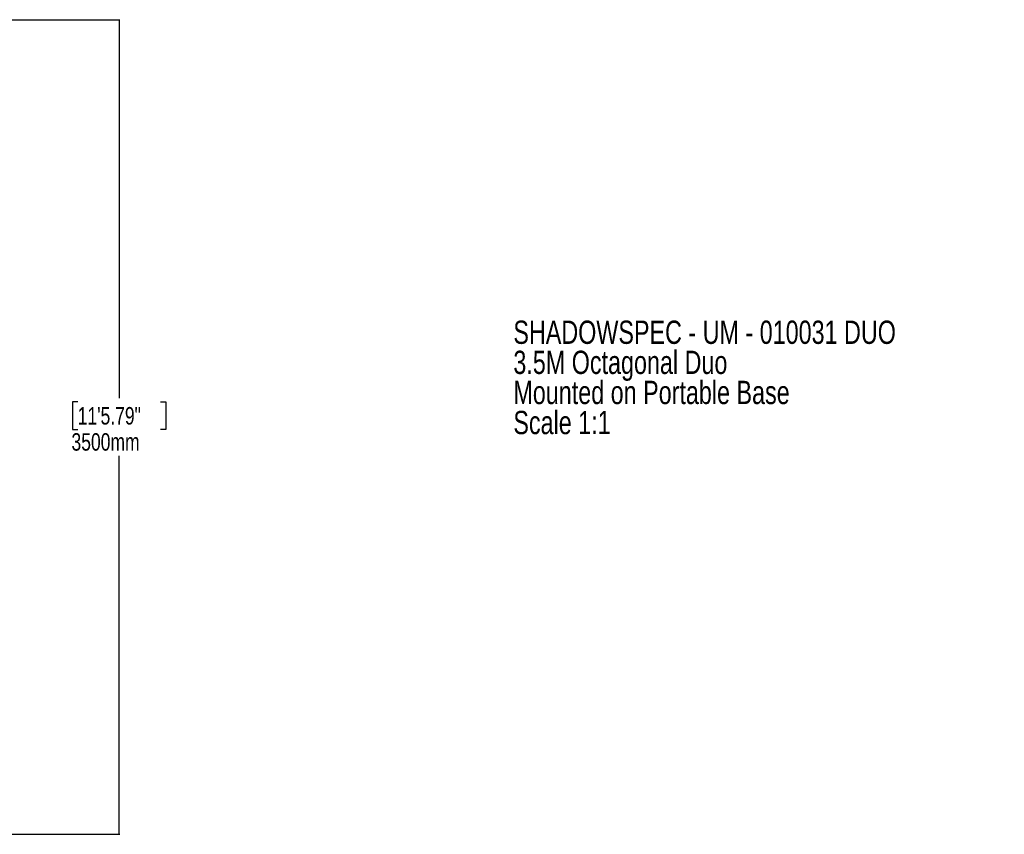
# Model space of a CAD drawing. Header units: millimetres. Extents: x 20 to 26059, y 28 to 17777.
# Tile 90 of 90: x 16260 to 24723, y 9765 to 16764. Entities that reach past the tile are written whole.
import ezdxf

# ---------------------------------------------------------------- set-up
doc = ezdxf.new("R2010")
doc.units = ezdxf.units.MM
doc.header["$LTSCALE"] = 2
doc.layers.add('COMPONENT_GEOMETRY', color=7, linetype='Continuous')
doc.styles.add('SLDTEXTSTYLE0', font='TXT', dxfattribs={"width": 0.75})
doc.dimstyles.new('SLDDIMSTYLE0', dxfattribs={"dimtxt": 150, "dimasz": 6.604, "dimexe": 0, "dimexo": 0.0625, "dimgap": 37.5, "dimtad": 0, "dimtih": 1, "dimtoh": 1, "dimdec": 0, "dimrnd": 1e-09, "dimzin": 12, "dimdsep": 46, "dimtxsty": 'SLDTEXTSTYLE0', "dimsah": 1, "dimcen": 0.09, "dimadec": 0, "dimazin": 3, "dimtfac": 1, "dimtdec": 0, "dimtofl": 0, "dimtmove": 0, "dimatfit": 3, "dimfxl": 1, "dimfrac": 2, "dimtolj": 1, "dimtzin": 12, "dimarcsym": 0})

# ---------------------------------------------------------------- blocks, each defined once
blk = doc.blocks.new('SW_NOTE_0')
at = {"layer": 'COMPONENT_GEOMETRY', "color": 0, "char_height": 200, "attachment_point": 1, "style": 'SLDTEXTSTYLE0'}
for s, insert in [('SHADOWSPEC - UM - 010031 DUO', (0, 257.8)), ('3.5M Octagonal Duo', (0, -0.8)), ('Mounted on Portable Base', (0, -259.4)), ('Scale 1:1', (0, -518))]:
    blk.add_mtext(s, dxfattribs=dict(at, insert=insert))
blk = doc.blocks.new('_D_1')
at = {"layer": 'COMPONENT_GEOMETRY', "color": 7}
for p, q in [((12532.8, 16764.3), (17121, 16764.3)), ((17114.6, 16764.3), (17114.6, 13510.9)), ((16759.1, 13480.5), (16713.4, 13480.5)), ((16713.4, 13480.5), (16713.4, 13242.3)), ((17470.1, 13480.5), (17515.8, 13480.5)), ((17515.8, 13480.5), (17515.8, 13242.3)), ((16713.4, 13242.3), (16759.1, 13242.3)), ((17515.8, 13242.3), (17470.1, 13242.3)), ((17114.6, 9764.5), (17114.6, 13017.9)), ((12552.6, 9764.5), (17121, 9764.5))]:
    blk.add_line(p, q, dxfattribs=at)
for points in [[(17114.6, 16764.3), (17113.6, 16757.7), (17115.6, 16757.7)], [(17114.6, 9764.5), (17115.6, 9771.1), (17113.6, 9771.1)]]:
    blk.add_solid(points, dxfattribs=at)
at = {"layer": 'COMPONENT_GEOMETRY', "color": 7, "char_height": 150, "attachment_point": 1, "style": 'SLDTEXTSTYLE0'}
for s, insert in [('11\'5.79"', (16759.1, 13435.7)), ('3500mm', (16705.4, 13211.3))]:
    blk.add_mtext(s, dxfattribs=dict(at, insert=insert))

msp = doc.modelspace()

# ---------------------------------------------------------------- block references
at = {"layer": 'COMPONENT_GEOMETRY', "color": 7}
msp.add_blockref('SW_NOTE_0', (20503.52, 13920.9), dxfattribs=at)

# ---------------------------------------------------------------- dimensions: what is measured, and where the dimension line sits
dim = msp.add_linear_dim(base=(17114.61, 16764.33), p1=(12550.07, 9764.53), p2=(12530.21, 16764.33), angle=90, dimstyle='SLDDIMSTYLE0', dxfattribs=at)
dim.commit()
dim.dimension.update_dxf_attribs({"geometry": '_D_1', "text_midpoint": (17114.61, 13264.43), "dimtype": 160})

doc.saveas('drawing.dxf')
